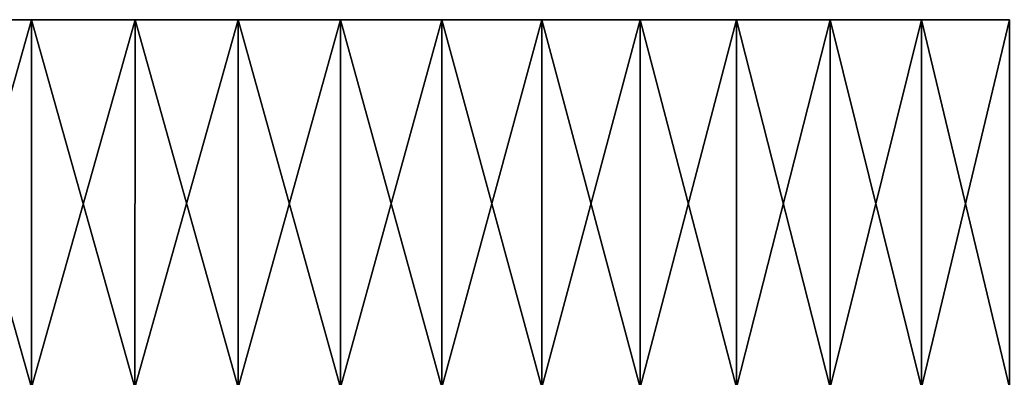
# Model space of a CAD drawing. Header units: metres. Extents: x -30 to 30, y -95 to 0.
# Tile 54 of 57: x -0.2 to 16.4, y -6 to 0. Entities that reach past the tile are written whole.
import ezdxf

# ---------------------------------------------------------------- set-up
doc = ezdxf.new("R2010")
doc.units = ezdxf.units.M
doc.layers.add('solid_122542', color=7, linetype='CONTINUOUS')

msp = doc.modelspace()

# ---------------------------------------------------------------- linework, layer by layer
at = {"layer": 'solid_122542'}
for points in [[(-1.750695, 0, -29.948435), (-1.750695, 0, 29.948435), (0, 0, 30)], [(0, -6.2, 30), (0, 0, 30), (-1.750695, 0, 29.948435)], [(0, 0, -30), (-1.750695, 0, -29.948435), (0, 0, 30)], [(-1.744335, -6.2, 29.949245), (0, -6.2, 30), (-1.750695, 0, 29.948435)], [(1.750695, 0, 29.948435), (0, 0, -30), (0, 0, 30)], [(1.744335, -6.2, 29.949245), (1.750695, 0, 29.948435), (0, 0, 30)], [(1.744335, -6.2, 29.949245), (0, 0, 30), (0, -6.2, 30)], [(1.750695, 0, 29.948435), (1.750695, 0, -29.948435), (0, 0, -30)], [(1.744335, -6.2, 29.949245), (3.482768, -6.2, 29.797153), (1.750695, 0, 29.948435)], [(3.486284, 0, 29.796654), (3.486284, 0, -29.796654), (1.750695, 0, -29.948435)], [(1.750695, 0, 29.948435), (3.486284, 0, 29.796654), (1.750695, 0, -29.948435)], [(3.482768, -6.2, 29.797153), (3.486284, 0, 29.796654), (1.750695, 0, 29.948435)], [(3.482768, -6.2, 29.797153), (5.209418, -6.2, 29.544237), (3.486284, 0, 29.796654)], [(5.207899, 0, 29.544395), (5.207899, 0, -29.544395), (3.486284, 0, -29.796654)], [(3.486284, 0, 29.796654), (5.207899, 0, 29.544395), (3.486284, 0, -29.796654)], [(5.209418, -6.2, 29.544237), (5.207899, 0, 29.544395), (3.486284, 0, 29.796654)], [(6.918845, 0, 29.190907), (6.918845, 0, -29.190907), (5.207899, 0, -29.544395)], [(5.207899, 0, 29.544395), (6.918845, 0, 29.190907), (5.207899, 0, -29.544395)], [(6.918441, -6.2, 29.191355), (6.918845, 0, 29.190907), (5.207899, 0, 29.544395)], [(5.209418, -6.2, 29.544237), (6.918441, -6.2, 29.191355), (5.207899, 0, 29.544395)], [(6.918441, -6.2, 29.191355), (8.604057, -6.2, 28.739697), (6.918845, 0, 29.190907)], [(8.60484, 0, 28.739447), (8.60484, 0, -28.739447), (6.918845, 0, -29.190907)], [(6.918845, 0, 29.190907), (8.60484, 0, 28.739447), (6.918845, 0, -29.190907)], [(8.604057, -6.2, 28.739697), (8.60484, 0, 28.739447), (6.918845, 0, 29.190907)], [(8.604057, -6.2, 28.739697), (10.260566, -6.2, 28.190792), (8.60484, 0, 28.739447)], [(10.259342, 0, 28.190943), (10.259342, 0, -28.190943), (8.60484, 0, -28.739447)], [(8.60484, 0, 28.739447), (10.259342, 0, 28.190943), (8.60484, 0, -28.739447)], [(10.260566, -6.2, 28.190792), (10.259342, 0, 28.190943), (8.60484, 0, 28.739447)], [(11.883676, 0, 27.545683), (11.883676, 0, -27.545683), (10.259342, 0, -28.190943)], [(10.259342, 0, 28.190943), (11.883676, 0, 27.545683), (10.259342, 0, -28.190943)], [(11.88236, -6.2, 27.546497), (11.883676, 0, 27.545683), (10.259342, 0, 28.190943)], [(10.260566, -6.2, 28.190792), (11.88236, -6.2, 27.546497), (10.259342, 0, 28.190943)], [(11.88236, -6.2, 27.546497), (13.463946, -6.2, 26.808994), (11.883676, 0, 27.545683)], [(13.462801, 0, 26.809507), (13.462801, 0, -26.809507), (11.883676, 0, -27.545683)], [(11.883676, 0, 27.545683), (13.462801, 0, 26.809507), (11.883676, 0, -27.545683)], [(13.463946, -6.2, 26.808994), (13.462801, 0, 26.809507), (11.883676, 0, 27.545683)], [(14.999825, 0, 25.980457), (14.999825, 0, -25.980457), (13.462801, 0, -26.809507)], [(13.462801, 0, 26.809507), (14.999825, 0, 25.980457), (13.462801, 0, -26.809507)], [(14.999973, -6.2, 25.980778), (14.999825, 0, 25.980457), (13.462801, 0, 26.809507)], [(13.463946, -6.2, 26.808994), (14.999973, -6.2, 25.980778), (13.462801, 0, 26.809507)], [(16.486315, 0, 25.063881), (16.486315, 0, -25.063881), (14.999825, 0, -25.980457)], [(14.999825, 0, 25.980457), (16.486315, 0, 25.063881), (14.999825, 0, -25.980457)], [(16.485245, -6.2, 25.064651), (16.486315, 0, 25.063881), (14.999825, 0, 25.980457)], [(14.999973, -6.2, 25.980778), (16.485245, -6.2, 25.064651), (14.999825, 0, 25.980457)], [(-1.744335, -6.2, -29.949245), (-1.750695, 0, -29.948435), (0, 0, -30)], [(0, -6.2, -30), (-1.744335, -6.2, -29.949245), (0, 0, -30)], [(0, -6.2, -30), (0, 0, -30), (1.750695, 0, -29.948435)], [(1.744335, -6.2, -29.949245), (0, -6.2, -30), (1.750695, 0, -29.948435)], [(1.744335, -6.2, -29.949245), (1.750695, 0, -29.948435), (3.486284, 0, -29.796654)], [(3.482768, -6.2, -29.797153), (1.744335, -6.2, -29.949245), (3.486284, 0, -29.796654)], [(3.482768, -6.2, -29.797153), (3.486284, 0, -29.796654), (5.207899, 0, -29.544395)], [(5.209418, -6.2, -29.544237), (3.482768, -6.2, -29.797153), (5.207899, 0, -29.544395)], [(5.209418, -6.2, -29.544237), (5.207899, 0, -29.544395), (6.918845, 0, -29.190907)], [(6.918441, -6.2, -29.191355), (5.209418, -6.2, -29.544237), (6.918845, 0, -29.190907)], [(6.918441, -6.2, -29.191355), (6.918845, 0, -29.190907), (8.60484, 0, -28.739447)], [(8.604057, -6.2, -28.739697), (6.918441, -6.2, -29.191355), (8.60484, 0, -28.739447)], [(8.604057, -6.2, -28.739697), (8.60484, 0, -28.739447), (10.259342, 0, -28.190943)], [(10.260566, -6.2, -28.190792), (8.604057, -6.2, -28.739697), (10.259342, 0, -28.190943)], [(10.260566, -6.2, -28.190792), (10.259342, 0, -28.190943), (11.883676, 0, -27.545683)], [(11.88236, -6.2, -27.546497), (10.260566, -6.2, -28.190792), (11.883676, 0, -27.545683)], [(11.88236, -6.2, -27.546497), (11.883676, 0, -27.545683), (13.462801, 0, -26.809507)], [(13.463946, -6.2, -26.808994), (11.88236, -6.2, -27.546497), (13.462801, 0, -26.809507)], [(13.463946, -6.2, -26.808994), (13.462801, 0, -26.809507), (14.999825, 0, -25.980457)], [(14.999973, -6.2, -25.980778), (13.463946, -6.2, -26.808994), (14.999825, 0, -25.980457)], [(14.999973, -6.2, -25.980778), (14.999825, 0, -25.980457), (16.486315, 0, -25.063881)], [(16.485245, -6.2, -25.064651), (14.999973, -6.2, -25.980778), (16.486315, 0, -25.063881)]]:
    msp.add_3dface(points, dxfattribs=at)

doc.saveas('drawing.dxf')
